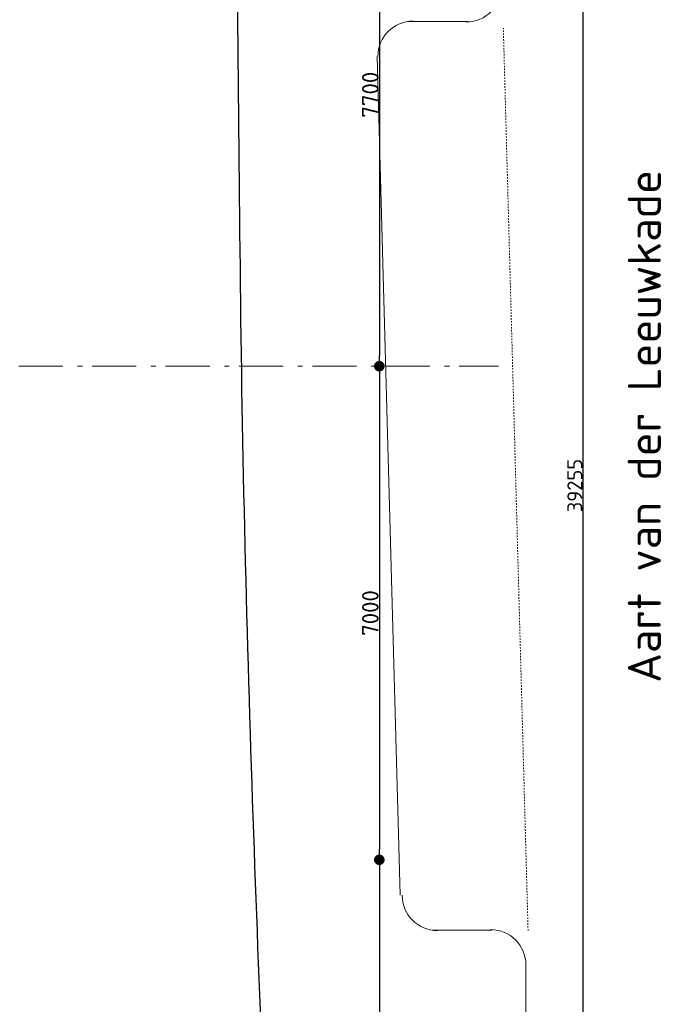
# Model space of a CAD drawing. Header units: millimetres. Extents: x -28579 to 211491, y -26192 to 102706.
# Tile 39 of 48: x 82663 to 91940, y -3856 to 10108. Entities that reach past the tile are written whole.
import ezdxf

# ---------------------------------------------------------------- set-up
doc = ezdxf.new("R2010")
doc.units = ezdxf.units.MM
doc.header["$LTSCALE"] = 100
doc.header["$PDMODE"] = 1
doc.header["$PDSIZE"] = -2
doc.linetypes.add('STYLE_01', pattern=[0.416641, 0.208282, -0.208359])
doc.linetypes.add('STYLE_06', pattern=[1.041641, 0.625, -0.208282, 0.069427, -0.138931])
doc.layers.add('Dimension', color=7, linetype='Continuous', lineweight=5)
doc.layers.add('None', color=7, linetype='Continuous', lineweight=5)
doc.layers.add('hulplijn', color=30, linetype='Continuous', plot=False)
doc.styles.add('Tekton Plus Regular', font='isocpeur.ttf')
doc.dimstyles.new('JW __', dxfattribs={"dimtxt": 211.792969, "dimasz": 150.068359, "dimexe": 316.999999, "dimexo": 158.999999, "dimgap": 0.5, "dimtad": 1, "dimdec": 0, "dimzin": 15, "dimtxsty": 'Tekton Plus Regular', "dimblk": 'DOT', "dimcen": 0, "dimse1": 1, "dimse2": 1, "dimazin": 0, "dimtfac": 0.8, "dimtdec": 0, "dimtix": 1, "dimtmove": 0, "dimatfit": 0, "dimldrblk": 'DOT', "dimfxl": 1, "dimfrac": 2, "dimtolj": 1, "dimtzin": 15, "dimarcsym": 0})

# ---------------------------------------------------------------- blocks, each defined once
blk = doc.blocks.new('_DOT')
at = {"color": 0, "linetype": 'ByBlock', "lineweight": -2}
blk.add_line((-0.5, 0), (-1, 0), dxfattribs=at)
at = {"color": 0, "linetype": 'ByBlock', "lineweight": -2, "const_width": 0.5}
blk.add_lwpolyline([(-0.25, 0, 1), (0.25, 0, 1)], format="xyb", close=True, dxfattribs=at)
blk = doc.blocks.new('*D33')
at = {"layer": 'Defpoints', "color": 0, "linetype": 'Continuous', "lineweight": 0, "ltscale": 0.5, "transparency": 16777216}
for p in [(85566, 23128), (85566, -16127), (90658, -16127)]:
    blk.add_point(p, dxfattribs=at)
at = {"layer": 'Dimension', "color": 0, "linetype": 'Continuous', "lineweight": -2, "ltscale": 0.5, "transparency": 16777216}
blk.add_line((90658, 22978), (90658, -15977), dxfattribs=at)
at = {"layer": 'Dimension', "color": 0, "linetype": 'Continuous', "lineweight": -2, "ltscale": 0.5, "transparency": 16777216, "xscale": 150.068359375, "yscale": 150.068359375, "zscale": 150.068359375}
for p, rotation in [((90658, 23128), 90), ((90658, -16127), 270)]:
    blk.add_blockref('_DOT', p, dxfattribs=dict(at, rotation=rotation))
at = {"layer": 'Dimension', "color": 0, "linetype": 'Continuous', "lineweight": 9, "ltscale": 0.5, "transparency": 16777216, "insert": (90542, 3501), "char_height": 211.8, "attachment_point": 5, "rotation": 90, "style": 'Tekton Plus Regular'}
blk.add_mtext('\\A1;39255', dxfattribs=at)
blk = doc.blocks.new('*D342')
at = {"layer": 'Defpoints', "color": 0, "linetype": 'Continuous', "lineweight": 0, "ltscale": 0.5, "transparency": 16777216}
for p in [(87768, -1807), (87768, -8807), (87768, -8807)]:
    blk.add_point(p, dxfattribs=at)
at = {"layer": 'Dimension', "color": 0, "linetype": 'Continuous', "lineweight": -2, "ltscale": 0.5, "transparency": 16777216}
blk.add_line((87768, -1957), (87768, -8657), dxfattribs=at)
at = {"layer": 'Dimension', "color": 0, "linetype": 'Continuous', "lineweight": -2, "ltscale": 0.5, "transparency": 16777216, "xscale": 150.068359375, "yscale": 150.068359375, "zscale": 150.068359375}
for p, rotation in [((87768, -1807), 90), ((87768, -8807), 270)]:
    blk.add_blockref('_DOT', p, dxfattribs=dict(at, rotation=rotation))
at = {"layer": 'Dimension', "color": 0, "linetype": 'Continuous', "lineweight": 15, "ltscale": 0.5, "transparency": 16777216, "insert": (87640, -5307), "char_height": 235.1, "attachment_point": 5, "rotation": 90, "style": 'Tekton Plus Regular'}
blk.add_mtext('\\A1;7000', dxfattribs=at)
blk = doc.blocks.new('*D343')
at = {"layer": 'Defpoints', "color": 0, "linetype": 'Continuous', "lineweight": 0, "ltscale": 0.5, "transparency": 16777216}
for p in [(87768, 5193), (87768, -1807), (87768, -1807)]:
    blk.add_point(p, dxfattribs=at)
at = {"layer": 'Dimension', "color": 0, "linetype": 'Continuous', "lineweight": -2, "ltscale": 0.5, "transparency": 16777216}
blk.add_line((87768, 5043), (87768, -1657), dxfattribs=at)
at = {"layer": 'Dimension', "color": 0, "linetype": 'Continuous', "lineweight": -2, "ltscale": 0.5, "transparency": 16777216, "xscale": 150.068359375, "yscale": 150.068359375, "zscale": 150.068359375}
for p, rotation in [((87768, 5193), 90), ((87768, -1807), 270)]:
    blk.add_blockref('_DOT', p, dxfattribs=dict(at, rotation=rotation))
at = {"layer": 'Dimension', "color": 0, "linetype": 'Continuous', "lineweight": 15, "ltscale": 0.5, "transparency": 16777216, "insert": (87640, 1693), "char_height": 235.1, "attachment_point": 5, "rotation": 90, "style": 'Tekton Plus Regular'}
blk.add_mtext('\\A1;7000', dxfattribs=at)
blk = doc.blocks.new('*D344')
at = {"layer": 'Defpoints', "color": 0, "linetype": 'Continuous', "lineweight": 0, "ltscale": 0.5, "transparency": 16777216}
for p in [(87768, 12893), (87768, 5193), (87768, 5193)]:
    blk.add_point(p, dxfattribs=at)
at = {"layer": 'Dimension', "color": 0, "linetype": 'Continuous', "lineweight": -2, "ltscale": 0.5, "transparency": 16777216}
blk.add_line((87768, 12743), (87768, 5343), dxfattribs=at)
at = {"layer": 'Dimension', "color": 0, "linetype": 'Continuous', "lineweight": -2, "ltscale": 0.5, "transparency": 16777216, "xscale": 150.068359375, "yscale": 150.068359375, "zscale": 150.068359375}
for p, rotation in [((87768, 12893), 90), ((87768, 5193), 270)]:
    blk.add_blockref('_DOT', p, dxfattribs=dict(at, rotation=rotation))
at = {"layer": 'Dimension', "color": 0, "linetype": 'Continuous', "lineweight": 15, "ltscale": 0.5, "transparency": 16777216, "insert": (87640, 9043), "char_height": 235.1, "attachment_point": 5, "rotation": 90, "style": 'Tekton Plus Regular'}
blk.add_mtext('\\A1;7700', dxfattribs=at)

msp = doc.modelspace()

# ---------------------------------------------------------------- linework, layer by layer
at = {"layer": 'hulplijn'}
msp.add_open_spline([(70953, -21177), (70953, -18652), (70953, -16127), (76046.5, -16127), (81140, -16127), (81140, 618), (81140, 17363), (80038.5, 17421), (78937, 17479), (78937, 20249), (78937, 23019), (76515, 23070), (74093, 23121), (74093, 23821), (74093, 24521), (74691, 24521), (75289, 24521), (75289, 25021), (75289, 25521), (80201, 25521), (85113, 25521), (85824, 4712), (86535, -16097), (86510, -16097), (86485, -16097), (86485, -16112), (86485, -16127), (86510, -16127), (86535, -16127), (86533, -16470), (86485, -16802), (86485, -18989.5), (86485, -21177), (83823.5, -21177), (81162, -21177), (76057.5, -21177), (70953, -21177)], degree=2, knots=[0, 0, 0, 1, 1, 2, 2, 3, 3, 4, 4, 5, 5, 6, 6, 7, 7, 8, 8, 9, 9, 10, 10, 11, 11, 12, 12, 13, 13, 14, 14, 15, 15, 16, 16, 17, 17, 18, 18, 18], dxfattribs=at)
at = {"layer": 'None', "color": 8, "linetype": 'Continuous', "lineweight": 5}
for p, q in [((88172, 10082), (89026, 10082)), ((88172, 10082), (89026, 10082)), ((87738, 9587), (88064, -2310)), ((88517, -2804), (89371, -2804)), ((89848, -3297), (89848, -4322))]:
    msp.add_line(p, q, dxfattribs=at)
at = {"layer": 'None', "color": 8, "linetype": 'STYLE_01', "lineweight": 5}
msp.add_line((89879, -2810), (89528, 9988), dxfattribs=at)
at = {"layer": 'None', "color": 8, "linetype": 'STYLE_06', "lineweight": 5, "ltscale": 10}
msp.add_line((64944, 5193), (89459, 5193), dxfattribs=at)
at = {"layer": 'None', "color": 8, "linetype": 'Continuous', "lineweight": 5}
for centre, start, end in [((89002, 10575), 270, 0), ((89002, 10575), 270, 0), ((88247, 9587), 90, 180), ((88247, 9587), 90, 180), ((88592, -2310), 180, 270), ((89348, -3297), 0, 90)]:
    msp.add_arc(centre, 500, start, end, dxfattribs=at)

# ---------------------------------------------------------------- dimensions: what is measured, and where the dimension line sits
at = {"layer": 'Dimension', "color": 43, "linetype": 'Continuous', "lineweight": 9}
dim = msp.add_aligned_dim(p1=(85566, 23128), p2=(85566, -16127), distance=5092, dimstyle='JW __', override={"dimgap": 10, "dimpost": '<>', "dimtxsty": 'Tekton Plus Regular', "dimtmove": 2}, dxfattribs=at)
dim.commit()
dim.dimension.update_dxf_attribs({"geometry": '*D33', "text_midpoint": (90542.10352, 3500.5)})
at = {"layer": 'Dimension', "color": 140, "linetype": 'Continuous', "lineweight": 15}
for p1, p2, picture, middle in [((87768, 12893), (87768, 5193), '*D344', (87640.44824, 9043)), ((87768, 5193), (87768, -1807), '*D343', (87640.44824, 1693)), ((87768, -1807), (87768, -8807), '*D342', (87640.44824, -5307))]:
    dim = msp.add_aligned_dim(p1=p1, p2=p2, distance=0, dimstyle='JW __', override={"dimtxt": 235.103516, "dimgap": 10, "dimpost": '<>', "dimtxsty": 'Tekton Plus Regular', "dimtmove": 2}, dxfattribs=at)
    dim.commit()
    dim.dimension.update_dxf_attribs({"geometry": picture, "text_midpoint": middle})

# ---------------------------------------------------------------- wipeouts: each hides what was drawn before it
at = {"color": 6, "linetype": 'Continuous', "lineweight": 50}
msp.add_wipeout([(91940.48, 703), (91940.48, 7522.96001), (91178, 7522.96001), (91178, 703)], dxfattribs=at).dxf.layer = 'None'

# ---------------------------------------------------------------- next in the draw order: texts
at = {"layer": 'None', "color": 6, "insert": (91293.77297, 703), "char_height": 470.2070312, "attachment_point": 1, "rotation": 90, "line_spacing_factor": 0.976858, "style": 'Tekton Plus Regular'}
msp.add_mtext('Aart van der Leeuwkade', dxfattribs=at)

doc.saveas('drawing.dxf')
